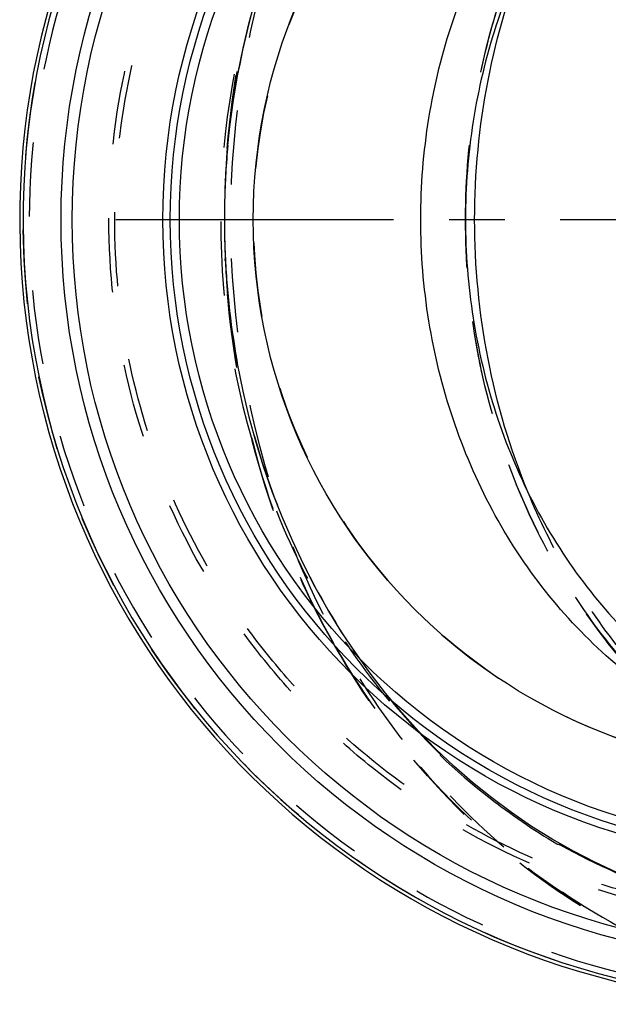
# Model space of a CAD drawing. Header units: millimetres. Extents: x 408 to 597, y 420 to 580.
# Tile 1 of 207: x 408 to 459, y 425 to 512. Entities that reach past the tile are written whole.
import ezdxf

# ---------------------------------------------------------------- set-up
doc = ezdxf.new("R2010")
doc.units = ezdxf.units.MM
doc.header["$LTSCALE"] = 65.185185
doc.linetypes.add('CENTER', pattern=[0.6, 0.375, -0.075, 0.075, -0.075])
doc.linetypes.add('HIDDEN', pattern=[0.2, 0.1, -0.1])
for name, color, linetype in [('ACHSEN_S', 7, 'CONTINUOUS'), ('KOERPER', 7, 'CONTINUOUS'), ('KONST.EL_MIT_GEO', 7, 'CONTINUOUS')]:
    doc.layers.add(name, color=color, linetype=linetype)

msp = doc.modelspace()

# ---------------------------------------------------------------- linework, layer by layer
at = {"layer": 'ACHSEN_S', "color": 2, "linetype": 'CENTER'}
msp.add_line((596.915, 494.125), (411.798, 494.125), dxfattribs=at)
at = {"layer": 'KOERPER', "color": 7, "linetype": 'Continuous'}
for radius, start, end in [(69.05, 96.3508, 83.6492), (68.75, 96.39197, 83.60803)]:
    msp.add_arc((476.627, 494.125), radius, start, end, dxfattribs=at)
at = {"layer": 'KOERPER', "color": 8, "linetype": 'HIDDEN'}
msp.add_arc((476.627, 494.125), 48.5, 89.99808, 270, dxfattribs=at)
at = {"layer": 'KOERPER', "color": 7, "linetype": 'Continuous'}
for points, knots in [([(442.865, 494.125), (442.865, 497.108), (443.34, 503.059), (445.46, 511.692), (448.917, 519.737), (453.6, 526.922), (459.354, 533.002), (465.994, 537.764), (473.29, 541.037), (478.46, 542.151), (481.046, 542.424)], [0, 0, 0, 0, 0.133062, 0.265009, 0.394856, 0.521859, 0.645622, 0.766175, 0.884002, 1, 1, 1, 1]), ([(481.046, 445.826), (478.46, 446.099), (473.29, 447.213), (465.994, 450.486), (459.354, 455.248), (453.6, 461.328), (448.917, 468.513), (445.46, 476.558), (443.34, 485.191), (442.865, 491.142), (442.865, 494.125)], [0, 0, 0, 0, 0.115998, 0.233825, 0.354378, 0.478141, 0.605144, 0.734991, 0.866938, 1, 1, 1, 1])]:
    msp.add_open_spline(points, degree=3, knots=knots, dxfattribs=at)
at = {"layer": 'KONST.EL_MIT_GEO', "color": 8, "linetype": 'HIDDEN'}
for p, q in [((425.842, 500.443), (425.837, 500.374)), ((425.667, 497.65), (425.669, 497.685)), ((425.6, 495.482), (425.598, 495.363)), ((425.601, 495.482), (425.598, 495.31)), ((425.598, 492.881), (425.6, 492.745)), ((425.67, 490.534), (425.664, 490.669)), ((425.827, 487.992), (425.842, 487.807))]:
    msp.add_line(p, q, dxfattribs=at)
for points in [[(425.865, 500.372), (426.065, 502.315), (426.375, 504.635), (426.763, 506.94), (427.227, 509.225), (427.766, 511.49), (428.381, 513.729)], [(460.12, 436.684), (458.19, 437.574), (456.294, 438.547), (454.436, 439.601), (452.618, 440.735), (450.841, 441.948), (449.109, 443.236), (447.424, 444.599), (445.787, 446.033), (444.201, 447.538), (442.669, 449.109), (441.191, 450.746), (439.771, 452.446), (438.41, 454.205), (437.109, 456.022), (435.87, 457.894), (434.696, 459.819), (433.586, 461.793), (432.544, 463.814), (431.57, 465.879), (430.665, 467.985), (429.832, 470.129), (429.07, 472.308), (428.381, 474.519), (427.767, 476.757), (427.227, 479.022), (426.764, 481.308), (426.376, 483.613), (426.065, 485.933), (425.855, 487.994)]]:
    msp.add_lwpolyline(points, dxfattribs=at)
msp.add_circle((476.627, 494.125), 68.75, dxfattribs=at)
at = {"layer": 'KONST.EL_MIT_GEO', "color": 7, "linetype": 'Continuous'}
for radius in [65.408, 64.427, 56.45, 55.8, 54.996, 48.5]:
    msp.add_circle((476.627, 494.125), radius, dxfattribs=at)
at = {"layer": 'KONST.EL_MIT_GEO', "color": 8, "linetype": 'HIDDEN'}
for centre, radius, start, end in [((476.627, 494.125), 68.214, 42.88895, 317.11092), ((504.25, 494.128), 78.662, 175.44546, 179.01402), ((496.151, 494.128), 70.563, 174.92304, 178.90098), ((504.24, 494.129), 78.652, 175.44535, 177.40918), ((504.339, 494.124), 78.75, 177.43416, 179.01258), ((504.393, 494.125), 78.805, 179.10006, 180.90465), ((496.291, 494.125), 70.703, 179.0397, 181.11873), ((504.343, 494.126), 78.755, 181.00483, 182.51538), ((504.251, 494.122), 78.662, 181.00338, 184.46969), ((496.152, 494.122), 70.564, 181.11842, 184.9823), ((504.24, 494.121), 78.652, 182.61362, 184.46966)]:
    msp.add_arc(centre, radius, start, end, dxfattribs=at)
for points, knots in [([(485.663, 562.875), (481.766, 562.875), (473.897, 561.975), (462.611, 557.995), (452.237, 551.554), (443.175, 542.917), (435.76, 532.425), (428.392, 516.433), (424.602, 494.125), (428.392, 471.817), (435.76, 455.825), (443.175, 445.333), (452.237, 436.696), (462.611, 430.255), (473.897, 426.275), (481.766, 425.375), (485.663, 425.375)], [0, 0, 0, 0, 0.058088, 0.116892, 0.176996, 0.238758, 0.302267, 0.367347, 0.5, 0.632653, 0.697733, 0.761242, 0.823004, 0.883108, 0.941912, 1, 1, 1, 1]), ([(490.698, 433.345), (486.188, 432.444), (479.245, 431.809), (470.048, 432.464), (460.97, 434.112), (450.042, 438.025), (440.238, 444.245), (433.373, 450.413), (427.234, 457.304), (421.061, 467.144), (416.468, 480.287), (414.909, 494.125), (416.468, 507.963), (421.061, 521.106), (427.234, 530.946), (433.373, 537.837), (440.238, 544.005), (450.042, 550.225), (460.97, 554.138), (470.048, 555.786), (479.245, 556.441), (486.188, 555.806), (490.698, 554.905)], [0, 0, 0, 0, 0.062437, 0.093712, 0.124992, 0.187467, 0.249949, 0.281241, 0.312533, 0.375021, 0.43751, 0.5, 0.56249, 0.624979, 0.687467, 0.718759, 0.750051, 0.812533, 0.875008, 0.906288, 0.937563, 1, 1, 1, 1]), ([(478.033, 432.625), (473.993, 432.625), (467.911, 433.207), (460.051, 435.134), (452.412, 437.814), (443.408, 442.542), (435.5, 448.939), (430.024, 454.902), (425.162, 461.375), (420.321, 470.324), (416.744, 481.985), (415.535, 494.125), (416.744, 506.265), (420.321, 517.926), (425.162, 526.875), (430.024, 533.348), (435.5, 539.311), (443.408, 545.708), (452.412, 550.436), (460.051, 553.116), (467.911, 555.043), (473.993, 555.625), (478.033, 555.625)], [0, 0, 0, 0, 0.062473, 0.093748, 0.125025, 0.187505, 0.249988, 0.281267, 0.312547, 0.375031, 0.437516, 0.5, 0.562484, 0.624969, 0.687453, 0.718733, 0.750012, 0.812495, 0.874975, 0.906252, 0.937527, 1, 1, 1, 1]), ([(479.543, 555.625), (475.993, 555.625), (468.838, 554.844), (458.561, 551.339), (449.105, 545.624), (440.838, 537.924), (434.067, 528.535), (427.335, 514.192), (423.866, 494.125), (427.335, 474.058), (434.067, 459.715), (440.838, 450.326), (449.105, 442.626), (458.561, 436.911), (468.838, 433.406), (475.993, 432.625), (479.543, 432.625)], [0, 0, 0, 0, 0.058611, 0.117722, 0.177936, 0.239654, 0.303011, 0.367875, 0.5, 0.632125, 0.696989, 0.760346, 0.822064, 0.882278, 0.941389, 1, 1, 1, 1]), ([(446.803, 494.163), (446.805, 497.78), (447.427, 505), (450.184, 515.434), (454.674, 525.092), (460.75, 533.606), (468.207, 540.644), (476.783, 545.916), (486.146, 549.185), (492.687, 549.925), (495.931, 549.925)], [0, 0, 0, 0, 0.131776, 0.262523, 0.391367, 0.517722, 0.641376, 0.762534, 0.881782, 1, 1, 1, 1]), ([(446.803, 494.163), (446.805, 497.751), (447.416, 504.907), (450.124, 515.242), (454.523, 524.784), (460.455, 533.169), (467.702, 540.073), (475.999, 545.221), (485.023, 548.402), (491.315, 549.121), (494.431, 549.121)], [0, 0, 0, 0, 0.133643, 0.266027, 0.396057, 0.522947, 0.646349, 0.766441, 0.883934, 1, 1, 1, 1]), ([(440.228, 536.416), (438.198, 533.943), (434.497, 528.609), (430.207, 519.79), (427.224, 510.299), (426.161, 503.703), (425.865, 500.372)], [0, 0, 0, 0, 0.243989, 0.492638, 0.745063, 1, 1, 1, 1]), ([(425.837, 500.375), (426.275, 505.877), (428.299, 516.727), (432.617, 526.895), (435.296, 531.612)], [0, 0, 0, 0, 0.504348, 1, 1, 1, 1]), ([(435.322, 531.636), (432.641, 526.934), (428.316, 516.781), (426.285, 505.945), (425.842, 500.443)], [0, 0, 0, 0, 0.49512, 1, 1, 1, 1]), ([(495.931, 438.325), (492.684, 438.325), (486.138, 439.066), (476.766, 442.341), (468.185, 447.621), (460.726, 454.672), (454.65, 463.198), (450.164, 472.869), (447.415, 483.316), (446.801, 490.543), (446.803, 494.163)], [0, 0, 0, 0, 0.118212, 0.237457, 0.358614, 0.48227, 0.608629, 0.737479, 0.868228, 1, 1, 1, 1]), ([(494.431, 439.129), (491.313, 439.129), (485.014, 439.849), (475.983, 443.036), (467.681, 448.193), (460.431, 455.108), (454.5, 463.505), (450.104, 473.061), (447.404, 483.408), (446.801, 490.572), (446.803, 494.163)], [0, 0, 0, 0, 0.116059, 0.233548, 0.353638, 0.477044, 0.603939, 0.733974, 0.866361, 1, 1, 1, 1]), ([(435.297, 456.635), (432.608, 461.369), (428.278, 471.576), (426.259, 482.468), (425.827, 487.991)], [0, 0, 0, 0, 0.495647, 1, 1, 1, 1]), ([(425.855, 487.994), (426.146, 484.653), (427.202, 478.036), (430.184, 468.513), (434.482, 459.665), (438.192, 454.314), (440.228, 451.833)], [0, 0, 0, 0, 0.254938, 0.507369, 0.75602, 1, 1, 1, 1]), ([(425.842, 487.807), (426.285, 482.305), (428.316, 471.469), (432.641, 461.316), (435.322, 456.614)], [0, 0, 0, 0, 0.50488, 1, 1, 1, 1]), ([(471.648, 445.882), (469.537, 447.299), (465.494, 450.514), (460.188, 456.261), (455.689, 462.855), (453.312, 467.678), (452.283, 470.178)], [0, 0, 0, 0, 0.242212, 0.489695, 0.742445, 1, 1, 1, 1]), ([(481.411, 425.547), (479.094, 425.735), (474.467, 426.421), (467.698, 428.356), (461.178, 431.17), (452.889, 436.064), (443.572, 444.201), (437.767, 452.287), (435.297, 456.635)], [0, 0, 0, 0, 0.120648, 0.241978, 0.364386, 0.48819, 0.740429, 1, 1, 1, 1]), ([(435.322, 456.614), (437.971, 451.968), (444.25, 443.397), (454.439, 435.024), (463.462, 430.266), (470.518, 427.713), (477.795, 426.195), (482.726, 425.889), (485.18, 425.914)], [0, 0, 0, 0, 0.261626, 0.514109, 0.637513, 0.759291, 0.879931, 1, 1, 1, 1]), ([(440.228, 451.833), (441.813, 449.903), (445.203, 446.266), (450.912, 441.565), (457.114, 437.735), (463.709, 434.838), (470.59, 432.919), (477.649, 432.003), (484.775, 432.099), (489.481, 432.825), (491.803, 433.345)], [0, 0, 0, 0, 0.129843, 0.257553, 0.383339, 0.507564, 0.630726, 0.753423, 0.876298, 1, 1, 1, 1])]:
    msp.add_open_spline(points, degree=3, knots=knots, dxfattribs=at)
at = {"layer": 'KONST.EL_MIT_GEO', "color": 7, "linetype": 'Continuous'}
for points, knots in [([(483.152, 542.184), (480.653, 541.792), (475.679, 540.473), (468.707, 537.01), (462.392, 532.171), (456.938, 526.118), (452.511, 519.049), (449.249, 511.191), (447.251, 502.797), (446.803, 497.02), (446.803, 494.125)], [0, 0, 0, 0, 0.116039, 0.234061, 0.354839, 0.478757, 0.605787, 0.73552, 0.867234, 1, 1, 1, 1]), ([(446.803, 494.125), (446.803, 491.23), (447.251, 485.453), (449.249, 477.059), (452.511, 469.201), (456.938, 462.132), (462.392, 456.079), (468.707, 451.24), (475.679, 447.777), (480.653, 446.458), (483.152, 446.066)], [0, 0, 0, 0, 0.132766, 0.26448, 0.394213, 0.521243, 0.645161, 0.765939, 0.883961, 1, 1, 1, 1])]:
    msp.add_open_spline(points, degree=3, knots=knots, dxfattribs=at)
msp.add_open_spline([(452.283, 470.178), (449.188, 477.699), (446.026, 494.125), (449.188, 510.551), (452.283, 518.072)], degree=3, dxfattribs=at)

doc.saveas('drawing.dxf')
